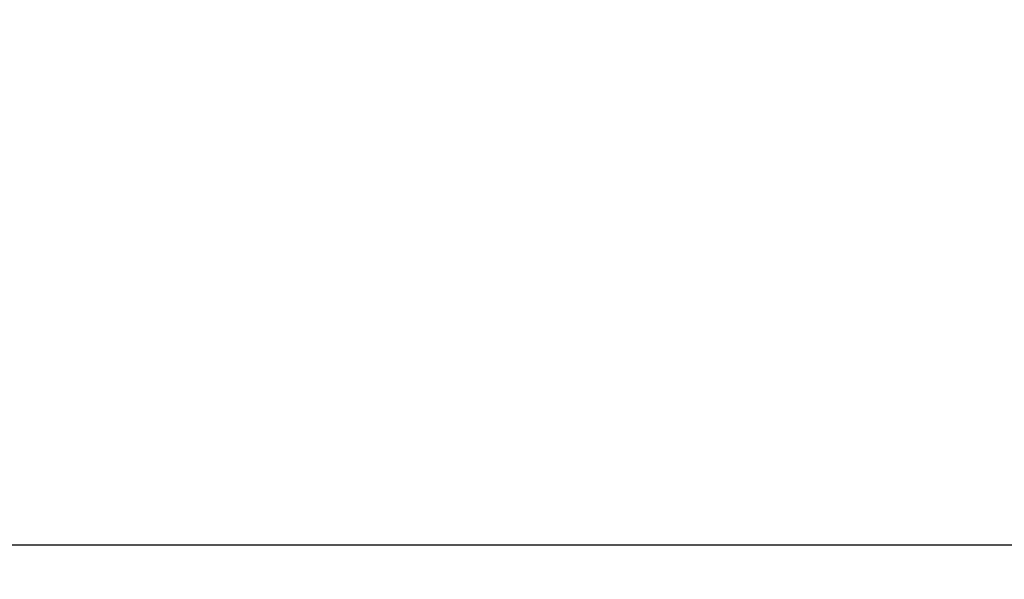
# Model space of a CAD drawing. Header units: inches. Extents: x 2934 to 6866, y 422 to 3136.
# Tile 3 of 84: x 3366 to 3760, y 1093 to 1317. Entities that reach past the tile are written whole.
import ezdxf

# ---------------------------------------------------------------- set-up
doc = ezdxf.new("R2010")
doc.units = ezdxf.units.IN
doc.header["$MEASUREMENT"] = 0
doc.styles.get("Standard").update_dxf_attribs({"font": 'arial.ttf'})
doc.dimstyles.new('BILLSTYLE', dxfattribs={"dimtxt": 20, "dimasz": 20, "dimexe": 0.25, "dimexo": 0.25, "dimgap": 10, "dimtad": 0, "dimtih": 1, "dimtoh": 1, "dimdec": 1, "dimzin": 4, "dimdsep": 46, "dimtxsty": 'Standard', "dimblk": '_FILLED', "dimcen": 0, "dimadec": 0, "dimazin": 0, "dimtfac": 1, "dimtdec": 1, "dimtofl": 0, "dimtmove": 0, "dimatfit": 3, "dimldrblk": '_FILLED', "dimfxl": 1, "dimtolj": 1, "dimtzin": 4, "dimarcsym": 0})

# ---------------------------------------------------------------- blocks, each defined once
blk = doc.blocks.new('_FILLED')
at = {"color": 0, "linetype": 'ByBlock'}
blk.add_solid([(0, 0), (-1, 0.2), (-1, -0.2)], dxfattribs=at)
blk = doc.blocks.new('*D72')
at = {"color": 0, "lineweight": -2, "transparency": 16777216}
for p, q in [((3142.47, 1106.79), (3142.47, 896.27)), ((4056.87, 1106.79), (4056.87, 896.27)), ((3162.47, 896.52), (3489.13, 896.52)), ((4036.87, 896.52), (3710.21, 896.52))]:
    blk.add_line(p, q, dxfattribs=at)
at = {"layer": 'DEFPOINTS', "color": 0, "transparency": 16777216}
for p in [(3142.47, 1107.04), (4056.87, 1107.04), (4056.87, 896.52)]:
    blk.add_point(p, dxfattribs=at)
at = {"color": 0, "lineweight": -2, "transparency": 16777216, "xscale": 20, "yscale": 20, "zscale": 20, "rotation": 180}
blk.add_blockref('_FILLED', (3142.47, 896.52), dxfattribs=at)
at = {"color": 0, "lineweight": -2, "transparency": 16777216, "xscale": 20, "yscale": 20, "zscale": 20}
blk.add_blockref('_FILLED', (4056.87, 896.52), dxfattribs=at)
at = {"color": 0, "transparency": 16777216, "insert": (3599.67, 896.52), "char_height": 20, "attachment_point": 5}
blk.add_mtext('\\A1;914.4mm [36.0"]', dxfattribs=at)

msp = doc.modelspace()

# ---------------------------------------------------------------- linework, layer by layer
msp.add_lwpolyline([(3142.47, 2885.04), (4056.87, 2885.04), (4056.87, 1107.04), (3142.47, 1107.04)], close=True)

# ---------------------------------------------------------------- dimensions: what is measured, and where the dimension line sits
dim = msp.add_linear_dim(base=(4056.87, 896.52), p1=(3142.47, 1107.04), p2=(4056.87, 1107.04), dimstyle='BILLSTYLE', override={"dimpost": 'mm'})
dim.commit()
dim.dimension.update_dxf_attribs({"geometry": '*D72', "text_midpoint": (3599.67, 896.52)})

doc.saveas('drawing.dxf')
